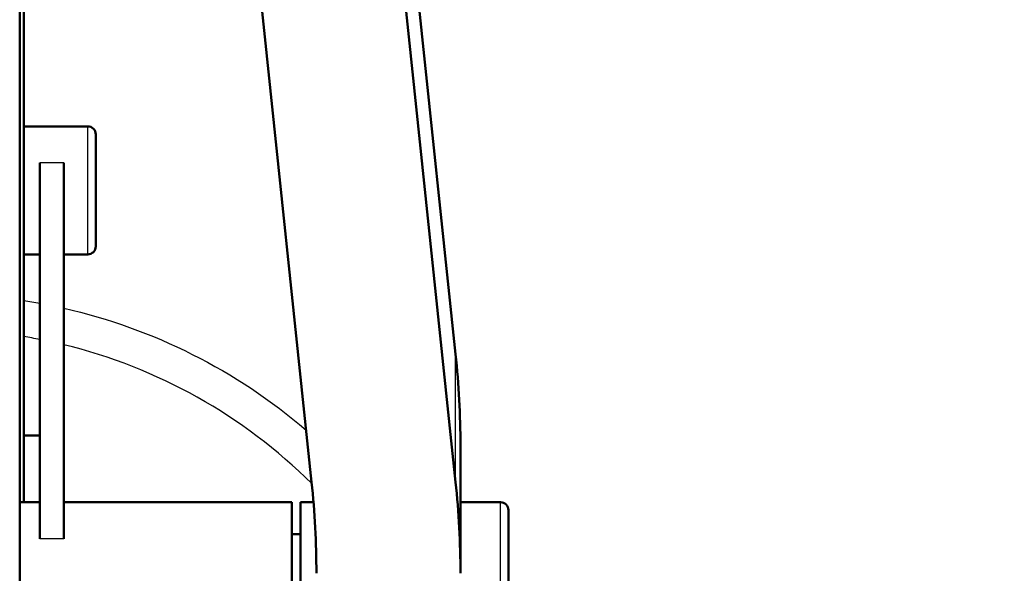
# Model space of a CAD drawing. Header units: millimetres. Extents: x 155 to 950, y -844 to 1327.
# Tile 56 of 58: x 294 to 355, y 1094 to 1128. Entities that reach past the tile are written whole.
import ezdxf

# ---------------------------------------------------------------- set-up
doc = ezdxf.new("R2010")
doc.units = ezdxf.units.MM
doc.header["$LTSCALE"] = 0.75
doc.layers.add('Visible', color=7, linetype='Continuous', lineweight=50)
doc.layers.add('Visible Narrow', color=7, linetype='Continuous', lineweight=25)

msp = doc.modelspace()

# ---------------------------------------------------------------- linework, layer by layer
at = {"layer": 'Visible', "extrusion": (-1e-16, -1, 2.967e-13)}
for p, q in [((293.649, 1301.809, 534.696), (293.649, 1061.997, 665.989)), ((293.899, 1274.006, 502.833), (293.899, 1098.127, 270.524)), ((303.948, 1268.626, 521.63), (320.886, 1107.369, 307.963)), ((311.886, 1099.387, 313.987), (294.948, 1260.644, 527.654)), ((303.948, 1260.644, 527.654), (320.886, 1099.387, 313.987)), ((297.899, 1121.615, 287.567), (293.899, 1121.615, 287.567)), ((294.899, 1119.331, 291.181), (294.899, 1095.843, 302.33)), ((296.399, 1119.331, 291.181), (296.399, 1095.843, 302.33)), ((294.899, 1113.615, 287.567), (293.899, 1113.615, 287.567)), ((297.899, 1113.615, 287.567), (296.399, 1113.615, 287.567)), ((293.899, 1102.3, 262.055), (294.899, 1102.3, 262.055)), ((321.185, 1101.663, 300.402), (321.185, 1093.681, 306.426)), ((294.899, 1098.127, 298.717), (293.649, 1098.127, 298.717)), ((310.649, 1098.127, 298.717), (296.399, 1098.127, 298.717)), ((311.185, 1098.127, 298.717), (312.003, 1098.127, 298.717)), ((321.185, 1098.127, 298.717), (323.685, 1098.127, 298.717)), ((310.649, 1096.127, 298.717), (311.185, 1096.127, 298.717))]:
    msp.add_line(p, q, dxfattribs=at)
at = {"layer": 'Visible', "extrusion": (0, -2.967e-13, -1)}
for centre, radius, start, end in [((-288.563, 1075.8, 748.545), 126, 100.34185, 239.69339), ((-297.899, 1121.115, -287.567), 0.5, 90, 180), ((-297.899, 1114.115, -287.567), 0.5, 180, 270), ((-323.685, 1097.627, -298.717), 0.5, 90, 180)]:
    msp.add_arc(centre, radius, start, end, dxfattribs=at)
at = {"layer": 'Visible', "extrusion": (1, -1e-16, 0)}
for centre, radius in [((1117.615, 287.567, 298.399), 3.5), ((1094.127, 298.717, 310.649), 4), ((1094.127, 298.717, 324.185), 3.5)]:
    msp.add_arc(centre, radius, 0, 180, dxfattribs=at)
at = {"layer": 'Visible', "extrusion": (-1.056e-13, 0.798193, -0.602401)}
msp.add_arc((-171.185, 903.423, 698.378), 150, 176.37955, 180, dxfattribs=at)
at = {"layer": 'Visible', "extrusion": (-1.525e-13, 0.798193, -0.602401)}
msp.add_arc((-162.185, 903.423, 688.378), 150, 176.37955, 180, dxfattribs=at)
at = {"layer": 'Visible', "extrusion": (-3.719e-13, -0.798193, 0.602401)}
msp.add_arc((171.185, 903.423, -688.378), 150, 0, 3.62045, dxfattribs=at)
at = {"layer": 'Visible', "extrusion": (-1, 1e-16, 0)}
msp.add_arc((-1094.127, 298.717, -311.185), 4, 0, 180, dxfattribs=at)
at = {"layer": 'Visible Narrow', "extrusion": (-1e-16, -1, 2.967e-13)}
for p, q in [((296.399, 1119.331, 291.181), (294.899, 1119.331, 291.181)), ((320.886, 1099.387, 313.987), (320.886, 1107.369, 307.963)), ((296.399, 1095.843, 302.33), (294.899, 1095.843, 302.33))]:
    msp.add_line(p, q, dxfattribs=at)
at = {"layer": 'Visible Narrow'}
for centre, radius, start, end in [((288.563, 1075.8, -745.545), 123, 300.46164, 79.24806), ((288.563, 1075.8, -744.557), 33.107, 78.96617, 80.72442), ((288.563, 1075.8, -744.557), 33.107, 45.18632, 76.30834)]:
    msp.add_arc(centre, radius, start, end, dxfattribs=at)
at = {"layer": 'Visible Narrow', "extrusion": (-1, 1e-16, 0)}
for centre in [(-1117.615, 287.567, -297.899), (-1094.127, 298.717, -323.685)]:
    msp.add_arc(centre, 4, 0, 180, dxfattribs=at)
at = {"layer": 'Visible Narrow', "extrusion": (0, -2.967e-13, -1)}
for start, end in [(98.68662, 100.3309), (102.81401, 130.57547)]:
    msp.add_arc((-288.563, 1075.8, 745.545), 35.332, start, end, dxfattribs=at)

doc.saveas('drawing.dxf')
